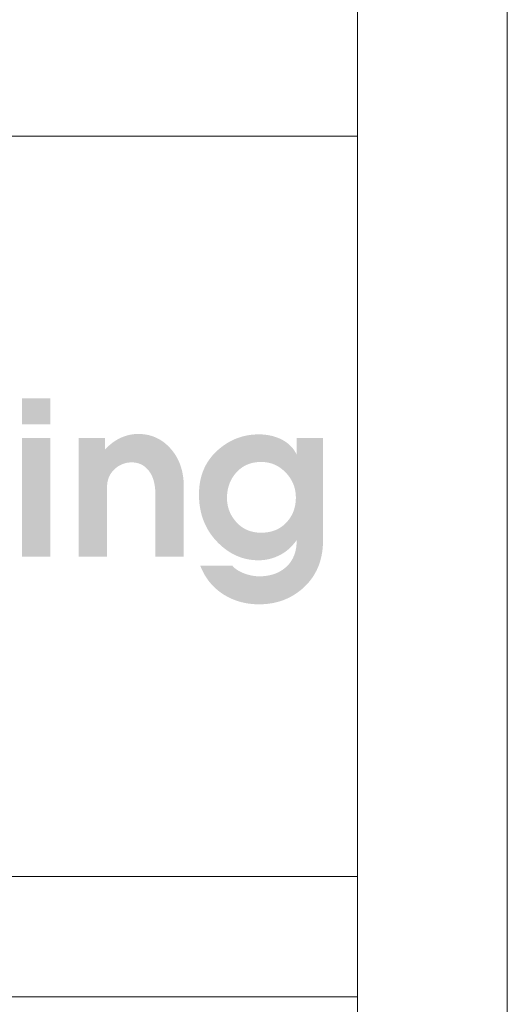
# Model space of a CAD drawing. Header units: millimetres. Extents: x 8949 to 18258, y -1077 to 30686.
# Tile 89 of 89: x 16330 to 16492, y 28786 to 29115. Entities that reach past the tile are written whole.
import ezdxf

# ---------------------------------------------------------------- set-up
doc = ezdxf.new("R2010")
doc.units = ezdxf.units.MM
doc.set_wipeout_variables(frame=1)
for name, color, linetype, lineweight in [('0A_OCIEPLENIE', 30, 'Continuous', 9), ('0A_TABELKA', 7, 'Continuous', 0), ('0Z_OPISY', 7, 'Continuous', 9)]:
    doc.layers.add(name, color=color, linetype=linetype, lineweight=lineweight)

# ---------------------------------------------------------------- blocks, each defined once
blk = doc.blocks.new('G$C46E6ED60')
at = {"true_color": 0x142354}
h = blk.add_hatch(color=179, dxfattribs=at)
h.paths.add_polyline_path([(900.99, 64.16), (918.61, 64.16), (918.61, -9.36), (900.99, -9.36)])
h.paths.add_polyline_path([(900.99, 88.67), (918.61, 88.67), (918.61, 72.64), (900.99, 72.64)])
blk.add_hatch(color=179, dxfattribs=at).paths.add_polyline_path([(936.1, 64.16), (952.39, 64.16), (952.39, 56.88), (952.76, 57.28), (953.13, 57.68), (953.5, 58.06), (953.88, 58.44), (954.25, 58.81), (954.64, 59.17), (955.02, 59.53), (955.41, 59.87), (955.8, 60.21), (956.2, 60.53), (956.59, 60.85), (957, 61.16), (957.4, 61.47), (957.81, 61.76), (958.22, 62.04), (958.63, 62.32), (959.05, 62.59), (959.47, 62.85), (959.89, 63.1), (960.32, 63.34), (960.75, 63.58), (961.19, 63.8), (961.62, 64.02), (962.06, 64.23), (962.5, 64.43), (962.95, 64.62), (963.39, 64.8), (963.84, 64.98), (964.29, 65.14), (964.73, 65.3), (965.18, 65.45), (965.64, 65.59), (966.09, 65.72), (966.54, 65.85), (967, 65.96), (967.46, 66.07), (967.92, 66.17), (968.38, 66.25), (968.84, 66.33), (969.3, 66.41), (969.77, 66.47), (970.23, 66.53), (970.7, 66.57), (971.17, 66.61), (971.64, 66.64), (972.11, 66.66), (972.58, 66.67), (973.06, 66.68), (974.02, 66.66), (974.98, 66.62), (975.91, 66.54), (976.84, 66.44), (977.75, 66.3), (978.65, 66.14), (979.54, 65.95), (980.41, 65.72), (981.28, 65.47), (982.12, 65.18), (982.96, 64.87), (983.78, 64.52), (984.59, 64.15), (985.39, 63.75), (986.18, 63.31), (986.95, 62.85), (987.71, 62.36), (988.45, 61.83), (989.19, 61.28), (989.91, 60.7), (990.61, 60.08), (991.31, 59.44), (991.99, 58.77), (992.66, 58.06), (993.36, 57.28), (994.04, 56.48), (994.68, 55.66), (995.29, 54.82), (995.87, 53.95), (996.43, 53.07), (996.95, 52.17), (997.44, 51.25), (997.9, 50.31), (998.34, 49.35), (998.74, 48.37), (999.11, 47.37), (999.46, 46.35), (999.77, 45.31), (1000.06, 44.25), (1000.31, 43.17), (1000.53, 42.07), (1000.73, 40.95), (1000.89, 39.82), (1001.03, 38.66), (1001.13, 37.48), (1001.21, 36.28), (1001.25, 35.06), (1001.27, 33.83), (1001.27, -9.36), (983.65, -9.36), (983.65, 29.19), (983.64, 30.01), (983.61, 30.82), (983.58, 31.6), (983.52, 32.38), (983.45, 33.13), (983.36, 33.87), (983.26, 34.59), (983.15, 35.3), (983.01, 35.99), (982.86, 36.67), (982.7, 37.32), (982.52, 37.97), (982.33, 38.59), (982.12, 39.2), (981.89, 39.8), (981.65, 40.38), (981.39, 40.94), (981.12, 41.48), (980.83, 42.01), (980.52, 42.53), (980.2, 43.03), (979.87, 43.51), (979.52, 43.97), (979.15, 44.42), (978.82, 44.8), (978.47, 45.16), (978.12, 45.51), (977.76, 45.84), (977.4, 46.15), (977.02, 46.45), (976.64, 46.73), (976.25, 47), (975.85, 47.25), (975.45, 47.48), (975.03, 47.7), (974.61, 47.9), (974.18, 48.08), (973.75, 48.25), (973.3, 48.41), (972.85, 48.54), (972.39, 48.66), (971.92, 48.77), (971.45, 48.86), (970.96, 48.93), (970.47, 48.99), (969.97, 49.03), (969.46, 49.05), (968.95, 49.06), (968.44, 49.05), (967.94, 49.03), (967.45, 48.99), (966.96, 48.94), (966.48, 48.87), (966, 48.79), (965.53, 48.69), (965.06, 48.58), (964.59, 48.45), (964.14, 48.31), (963.68, 48.15), (963.24, 47.98), (962.79, 47.8), (962.36, 47.59), (961.93, 47.38), (961.5, 47.15), (961.08, 46.9), (960.66, 46.64), (960.25, 46.36), (959.85, 46.07), (959.45, 45.76), (959.06, 45.44), (958.67, 45.11), (958.28, 44.75), (957.91, 44.39), (957.55, 44.02), (957.21, 43.64), (956.89, 43.25), (956.58, 42.85), (956.28, 42.44), (956.01, 42.02), (955.74, 41.6), (955.5, 41.16), (955.27, 40.72), (955.05, 40.27), (954.86, 39.8), (954.67, 39.33), (954.51, 38.85), (954.35, 38.37), (954.22, 37.87), (954.1, 37.36), (954, 36.85), (953.91, 36.32), (953.84, 35.79), (953.78, 35.25), (953.74, 34.7), (953.72, 34.14), (953.71, 33.57), (953.71, -9.36), (936.1, -9.36)])
h = blk.add_hatch(color=179, dxfattribs=at)
h.paths.add_polyline_path([(1049.22, 5.48), (1050.06, 5.49), (1050.87, 5.53), (1051.68, 5.59), (1052.47, 5.67), (1053.24, 5.77), (1054, 5.9), (1054.75, 6.06), (1055.48, 6.23), (1056.2, 6.43), (1056.9, 6.66), (1057.59, 6.9), (1058.26, 7.17), (1058.92, 7.47), (1059.57, 7.79), (1060.2, 8.13), (1060.82, 8.49), (1061.42, 8.88), (1062.01, 9.29), (1062.59, 9.73), (1063.15, 10.18), (1063.7, 10.67), (1064.23, 11.17), (1064.74, 11.7), (1065.25, 12.25), (1065.69, 12.77), (1066.12, 13.29), (1066.52, 13.83), (1066.91, 14.37), (1067.28, 14.92), (1067.62, 15.48), (1067.95, 16.06), (1068.27, 16.64), (1068.56, 17.23), (1068.83, 17.83), (1069.09, 18.44), (1069.32, 19.06), (1069.54, 19.69), (1069.74, 20.33), (1069.91, 20.98), (1070.07, 21.64), (1070.22, 22.31), (1070.34, 22.99), (1070.44, 23.68), (1070.53, 24.38), (1070.59, 25.08), (1070.64, 25.8), (1070.67, 26.53), (1070.68, 27.26), (1070.67, 28), (1070.63, 28.73), (1070.58, 29.46), (1070.5, 30.17), (1070.4, 30.88), (1070.28, 31.58), (1070.14, 32.26), (1069.98, 32.95), (1069.79, 33.62), (1069.59, 34.29), (1069.36, 34.94), (1069.11, 35.59), (1068.83, 36.23), (1068.54, 36.87), (1068.22, 37.49), (1067.88, 38.11), (1067.52, 38.72), (1067.14, 39.32), (1066.74, 39.91), (1066.31, 40.49), (1065.87, 41.07), (1065.4, 41.64), (1064.91, 42.2), (1064.39, 42.75), (1063.86, 43.28), (1063.33, 43.8), (1062.78, 44.29), (1062.22, 44.76), (1061.66, 45.2), (1061.08, 45.63), (1060.5, 46.03), (1059.91, 46.4), (1059.31, 46.76), (1058.7, 47.09), (1058.08, 47.4), (1057.45, 47.68), (1056.82, 47.95), (1056.17, 48.19), (1055.52, 48.4), (1054.85, 48.6), (1054.18, 48.77), (1053.5, 48.92), (1052.81, 49.04), (1052.11, 49.15), (1051.4, 49.22), (1050.69, 49.28), (1049.96, 49.32), (1049.22, 49.33), (1048.41, 49.32), (1047.62, 49.28), (1046.83, 49.22), (1046.06, 49.14), (1045.3, 49.03), (1044.56, 48.9), (1043.83, 48.74), (1043.11, 48.56), (1042.41, 48.36), (1041.72, 48.13), (1041.04, 47.88), (1040.38, 47.6), (1039.73, 47.3), (1039.09, 46.98), (1038.47, 46.63), (1037.86, 46.26), (1037.26, 45.86), (1036.68, 45.44), (1036.11, 45), (1035.55, 44.53), (1035.01, 44.04), (1034.48, 43.52), (1033.97, 42.98), (1033.46, 42.42), (1033.02, 41.88), (1032.59, 41.33), (1032.19, 40.78), (1031.8, 40.22), (1031.43, 39.64), (1031.08, 39.06), (1030.75, 38.47), (1030.44, 37.87), (1030.15, 37.26), (1029.87, 36.64), (1029.62, 36.01), (1029.38, 35.37), (1029.17, 34.73), (1028.97, 34.07), (1028.79, 33.41), (1028.63, 32.73), (1028.49, 32.05), (1028.36, 31.35), (1028.26, 30.65), (1028.18, 29.94), (1028.11, 29.22), (1028.06, 28.49), (1028.04, 27.75), (1028.03, 27), (1028.04, 26.29), (1028.07, 25.58), (1028.12, 24.88), (1028.19, 24.18), (1028.28, 23.5), (1028.39, 22.82), (1028.53, 22.15), (1028.68, 21.49), (1028.85, 20.83), (1029.05, 20.18), (1029.26, 19.54), (1029.5, 18.91), (1029.75, 18.29), (1030.03, 17.67), (1030.33, 17.06), (1030.64, 16.46), (1030.98, 15.87), (1031.34, 15.28), (1031.72, 14.7), (1032.12, 14.13), (1032.54, 13.57), (1032.98, 13.01), (1033.44, 12.46), (1033.92, 11.92), (1034.41, 11.4), (1034.92, 10.89), (1035.44, 10.41), (1035.98, 9.95), (1036.52, 9.52), (1037.08, 9.1), (1037.65, 8.71), (1038.24, 8.34), (1038.83, 8), (1039.44, 7.67), (1040.06, 7.37), (1040.69, 7.09), (1041.33, 6.83), (1041.99, 6.6), (1042.66, 6.39), (1043.34, 6.2), (1044.03, 6.03), (1044.74, 5.88), (1045.46, 5.76), (1046.18, 5.66), (1046.93, 5.58), (1047.68, 5.53), (1048.45, 5.49)], is_closed=False)
h.paths.add_polyline_path([(1010.67, 29.12), (1010.69, 30.57), (1010.75, 32), (1010.86, 33.4), (1011.01, 34.77), (1011.2, 36.12), (1011.43, 37.45), (1011.7, 38.75), (1012.02, 40.02), (1012.38, 41.28), (1012.78, 42.5), (1013.23, 43.71), (1013.72, 44.89), (1014.25, 46.04), (1014.82, 47.17), (1015.43, 48.28), (1016.09, 49.36), (1016.79, 50.41), (1017.53, 51.44), (1018.31, 52.45), (1019.13, 53.44), (1020, 54.39), (1020.91, 55.33), (1021.86, 56.24), (1022.86, 57.12), (1023.76, 57.88), (1024.67, 58.61), (1025.6, 59.3), (1026.53, 59.96), (1027.48, 60.59), (1028.44, 61.19), (1029.41, 61.75), (1030.4, 62.29), (1031.39, 62.79), (1032.4, 63.25), (1033.42, 63.69), (1034.45, 64.09), (1035.49, 64.46), (1036.55, 64.8), (1037.62, 65.11), (1038.7, 65.38), (1039.79, 65.63), (1040.89, 65.84), (1042.01, 66.01), (1043.13, 66.16), (1044.27, 66.27), (1045.43, 66.35), (1046.59, 66.4), (1047.77, 66.42), (1048.43, 66.41), (1049.08, 66.39), (1049.73, 66.37), (1050.37, 66.33), (1051.01, 66.28), (1051.64, 66.21), (1052.26, 66.14), (1052.88, 66.06), (1053.49, 65.96), (1054.1, 65.85), (1054.7, 65.73), (1055.3, 65.6), (1055.89, 65.46), (1056.48, 65.31), (1057.05, 65.15), (1057.63, 64.97), (1058.19, 64.79), (1058.76, 64.59), (1059.31, 64.38), (1059.86, 64.16), (1060.41, 63.93), (1060.94, 63.69), (1061.48, 63.43), (1062, 63.17), (1062.52, 62.89), (1063.03, 62.61), (1063.52, 62.31), (1064.01, 62.01), (1064.48, 61.69), (1064.94, 61.37), (1065.39, 61.03), (1065.82, 60.69), (1066.25, 60.33), (1066.66, 59.97), (1067.06, 59.6), (1067.45, 59.21), (1067.83, 58.82), (1068.19, 58.41), (1068.55, 58), (1068.89, 57.58), (1069.22, 57.14), (1069.54, 56.7), (1069.85, 56.25), (1070.14, 55.78), (1070.43, 55.31), (1070.7, 54.83), (1070.96, 54.33), (1071.21, 53.83), (1071.21, 64.16), (1087.5, 64.16), (1087.5, 0.72), (1087.48, -0.81), (1087.42, -2.3), (1087.31, -3.78), (1087.16, -5.22), (1086.97, -6.64), (1086.73, -8.04), (1086.46, -9.41), (1086.14, -10.75), (1085.77, -12.07), (1085.37, -13.37), (1084.92, -14.64), (1084.43, -15.88), (1083.89, -17.1), (1083.31, -18.29), (1082.69, -19.46), (1082.03, -20.6), (1081.32, -21.72), (1080.57, -22.81), (1079.78, -23.87), (1078.95, -24.92), (1078.07, -25.93), (1077.15, -26.92), (1076.19, -27.89), (1075.18, -28.83), (1074.23, -29.65), (1073.27, -30.44), (1072.29, -31.19), (1071.3, -31.9), (1070.28, -32.59), (1069.25, -33.23), (1068.21, -33.84), (1067.15, -34.42), (1066.07, -34.96), (1064.97, -35.47), (1063.86, -35.94), (1062.73, -36.38), (1061.59, -36.78), (1060.42, -37.15), (1059.25, -37.48), (1058.05, -37.78), (1056.84, -38.04), (1055.61, -38.27), (1054.37, -38.46), (1053.11, -38.62), (1051.83, -38.74), (1050.54, -38.83), (1049.23, -38.88), (1047.9, -38.9), (1046.89, -38.89), (1045.88, -38.86), (1044.89, -38.81), (1043.91, -38.73), (1042.93, -38.64), (1041.97, -38.53), (1041.01, -38.39), (1040.06, -38.24), (1039.13, -38.06), (1038.2, -37.87), (1037.28, -37.65), (1036.37, -37.42), (1035.47, -37.16), (1034.58, -36.88), (1033.69, -36.58), (1032.82, -36.26), (1031.96, -35.92), (1031.1, -35.56), (1030.26, -35.18), (1029.42, -34.78), (1028.59, -34.36), (1027.78, -33.92), (1026.97, -33.46), (1026.17, -32.97), (1025.32, -32.42), (1024.49, -31.86), (1023.68, -31.28), (1022.89, -30.68), (1022.13, -30.06), (1021.38, -29.42), (1020.65, -28.77), (1019.95, -28.09), (1019.26, -27.4), (1018.6, -26.7), (1017.96, -25.97), (1017.33, -25.23), (1016.73, -24.47), (1016.15, -23.69), (1015.59, -22.89), (1015.05, -22.08), (1014.53, -21.25), (1014.03, -20.4), (1013.55, -19.53), (1013.09, -18.64), (1012.66, -17.74), (1012.24, -16.82), (1011.84, -15.88), (1011.47, -14.92), (1031.33, -14.92), (1031.51, -15.15), (1031.71, -15.37), (1031.91, -15.59), (1032.12, -15.81), (1032.33, -16.02), (1032.56, -16.24), (1032.8, -16.45), (1033.05, -16.65), (1033.3, -16.86), (1033.57, -17.06), (1033.85, -17.26), (1034.13, -17.45), (1034.43, -17.65), (1034.73, -17.84), (1035.04, -18.02), (1035.37, -18.21), (1035.7, -18.39), (1036.04, -18.57), (1036.39, -18.75), (1036.75, -18.92), (1037.12, -19.09), (1037.5, -19.26), (1037.89, -19.43), (1038.29, -19.59), (1038.69, -19.75), (1039.1, -19.91), (1039.5, -20.05), (1039.91, -20.19), (1040.31, -20.32), (1040.72, -20.45), (1041.13, -20.56), (1041.54, -20.68), (1041.95, -20.78), (1042.36, -20.88), (1042.77, -20.97), (1043.18, -21.05), (1043.59, -21.13), (1044, -21.2), (1044.41, -21.27), (1044.83, -21.32), (1045.24, -21.37), (1045.65, -21.42), (1046.07, -21.46), (1046.49, -21.49), (1046.9, -21.51), (1047.32, -21.53), (1047.74, -21.54), (1048.16, -21.54), (1048.94, -21.53), (1049.71, -21.5), (1050.46, -21.46), (1051.21, -21.4), (1051.94, -21.32), (1052.67, -21.23), (1053.38, -21.11), (1054.08, -20.98), (1054.77, -20.83), (1055.45, -20.67), (1056.11, -20.48), (1056.77, -20.28), (1057.42, -20.06), (1058.05, -19.83), (1058.67, -19.58), (1059.29, -19.31), (1059.89, -19.02), (1060.48, -18.71), (1061.06, -18.39), (1061.63, -18.05), (1062.18, -17.69), (1062.73, -17.32), (1063.27, -16.92), (1063.79, -16.51), (1064.4, -16.01), (1064.98, -15.48), (1065.53, -14.94), (1066.06, -14.37), (1066.56, -13.79), (1067.04, -13.19), (1067.49, -12.56), (1067.91, -11.92), (1068.31, -11.26), (1068.69, -10.58), (1069.03, -9.88), (1069.36, -9.16), (1069.65, -8.42), (1069.92, -7.67), (1070.17, -6.89), (1070.39, -6.09), (1070.58, -5.28), (1070.75, -4.44), (1070.89, -3.59), (1071, -2.71), (1071.09, -1.82), (1071.16, -0.91), (1071.2, 0.03), (1071.21, 0.98), (1070.84, 0.46), (1070.47, -0.05), (1070.09, -0.55), (1069.7, -1.03), (1069.31, -1.51), (1068.91, -1.97), (1068.51, -2.43), (1068.09, -2.87), (1067.68, -3.3), (1067.25, -3.72), (1066.82, -4.13), (1066.38, -4.53), (1065.94, -4.92), (1065.48, -5.29), (1065.03, -5.66), (1064.56, -6.02), (1064.09, -6.36), (1063.61, -6.69), (1063.13, -7.02), (1062.64, -7.33), (1062.14, -7.63), (1061.64, -7.92), (1061.13, -8.2), (1060.61, -8.47), (1060.09, -8.72), (1059.57, -8.97), (1059.05, -9.2), (1058.52, -9.43), (1057.99, -9.64), (1057.46, -9.84), (1056.92, -10.03), (1056.39, -10.21), (1055.85, -10.38), (1055.31, -10.54), (1054.76, -10.69), (1054.22, -10.82), (1053.67, -10.95), (1053.12, -11.06), (1052.57, -11.17), (1052.01, -11.26), (1051.46, -11.34), (1050.9, -11.41), (1050.34, -11.47), (1049.77, -11.52), (1049.21, -11.56), (1048.64, -11.59), (1048.07, -11.6), (1047.5, -11.61), (1046.31, -11.59), (1045.14, -11.53), (1043.97, -11.44), (1042.82, -11.3), (1041.68, -11.13), (1040.56, -10.92), (1039.44, -10.67), (1038.34, -10.39), (1037.25, -10.06), (1036.17, -9.7), (1035.11, -9.3), (1034.05, -8.86), (1033.01, -8.38), (1031.98, -7.86), (1030.96, -7.31), (1029.95, -6.72), (1028.96, -6.08), (1027.97, -5.41), (1027, -4.71), (1026.04, -3.96), (1025.1, -3.18), (1024.16, -2.35), (1023.24, -1.49), (1022.33, -0.59), (1021.38, 0.4), (1020.46, 1.42), (1019.59, 2.45), (1018.76, 3.51), (1017.97, 4.59), (1017.22, 5.69), (1016.52, 6.81), (1015.85, 7.96), (1015.22, 9.12), (1014.63, 10.31), (1014.09, 11.51), (1013.58, 12.74), (1013.12, 13.99), (1012.69, 15.26), (1012.31, 16.55), (1011.96, 17.86), (1011.66, 19.2), (1011.39, 20.55), (1011.17, 21.93), (1010.99, 23.32), (1010.85, 24.74), (1010.75, 26.18), (1010.69, 27.64)], is_closed=False)

msp = doc.modelspace()

# ---------------------------------------------------------------- linework, layer by layer
at = {"layer": '0A_TABELKA'}
msp.add_line((15798.95, 29076.39), (16442.45, 29076.39), dxfattribs=at)
msp.add_line((15798.95, 29076.39), (16442.45, 29076.39), dxfattribs=at)
msp.add_line((15798.95, 29076.39), (16442.45, 29076.39), dxfattribs=at)

# ---------------------------------------------------------------- block references
at = {"layer": '0A_OCIEPLENIE', "xscale": 0.5389999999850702, "yscale": 0.5389999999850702, "zscale": 0.5389999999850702}
msp.add_blockref('G$C46E6ED60', (15844.76, 28940.94), dxfattribs=at)

# ---------------------------------------------------------------- wipeouts: each hides what was drawn before it
msp.add_wipeout([(15798.95, 27492.07), (15798.95, 28829.06), (16442.45, 28829.06), (16442.45, 27492.07)]).dxf.layer = '0A_TABELKA'

# ---------------------------------------------------------------- next in the draw order: linework, layer by layer
at = {"layer": '0A_TABELKA'}
for p, q in [((15798.95, 28829.06), (16442.45, 28829.06)), ((15798.95, 28829.06), (16442.45, 28829.06)), ((15798.95, 28829.06), (16442.45, 28829.06)), ((15798.95, 28829.06), (16442.45, 28829.06)), ((15798.95, 28829.06), (16442.45, 28829.06)), ((15798.95, 28829.06), (16442.45, 28829.06)), ((15798.95, 28788.84), (16442.45, 28788.84)), ((15798.95, 28788.84), (16442.45, 28788.84))]:
    msp.add_line(p, q, dxfattribs=at)
msp.add_lwpolyline([(15798.95, 29076.39), (16442.45, 29076.39), (16442.45, 28829.06), (15798.95, 28829.06)], close=True, dxfattribs=at)
at = {"layer": '0Z_OPISY'}
for points in [[(12292.45, 27442.07), (16492.45, 27442.07), (16492.45, 30412.07), (12292.45, 30412.07)], [(12342.45, 27492.07), (16442.45, 27492.07), (16442.45, 30362.07), (12342.45, 30362.07)]]:
    msp.add_lwpolyline(points, close=True, dxfattribs=at)

doc.saveas('drawing.dxf')
